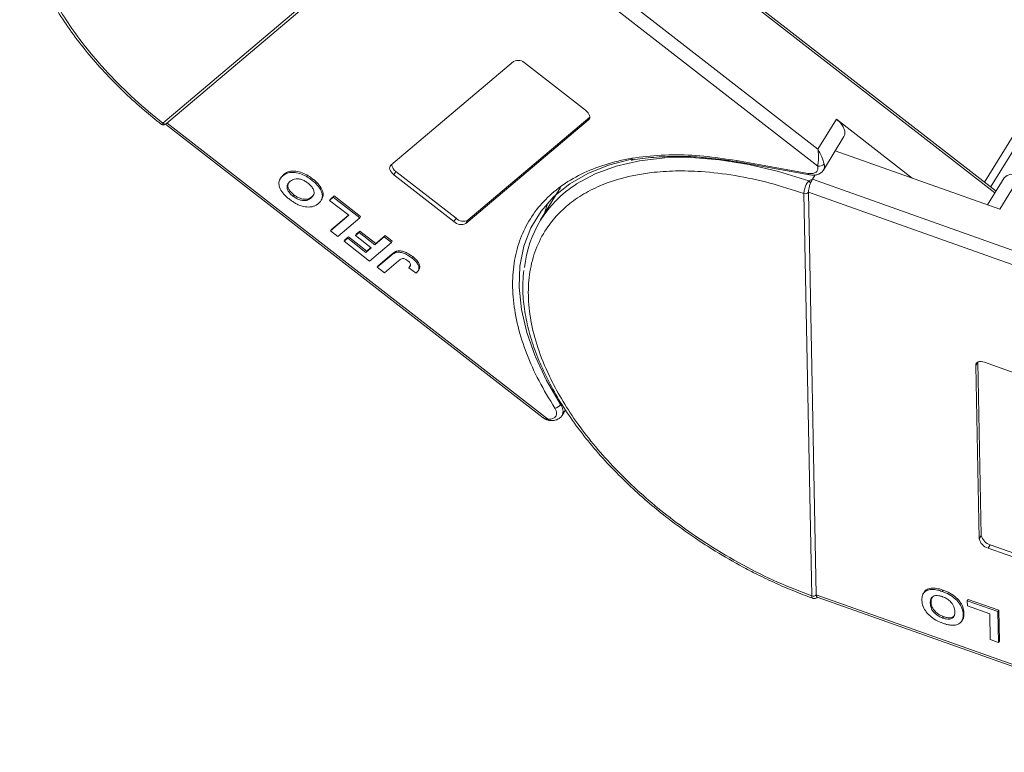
# Model space of a CAD drawing. Header units: millimetres. Extents: x 4144 to 5605, y 218 to 1251.
# Tile 26 of 45: x 5025 to 5097, y 979 to 1033. Entities that reach past the tile are written whole.
import ezdxf

# ---------------------------------------------------------------- set-up
doc = ezdxf.new("R2010")
doc.units = ezdxf.units.MM

msp = doc.modelspace()

# ---------------------------------------------------------------- linework, layer by layer
at = {"color": 7, "linetype": 'Continuous', "lineweight": 15}
for p, q in [((5124.73, 1068.859), (5095.097, 1020.789)), ((5095.55, 1020.437), (5125.007, 1068.222)), ((5082.981, 1023.189), (5056.988, 1043.403)), ((5035.344, 1025.077), (5056.072, 1042.624)), ((5035.607, 1025.061), (5056.335, 1042.607)), ((5056.369, 1042.646), (5082.973, 1021.958)), ((5095.942, 1020.132), (5070.495, 1039.921)), ((5070.44, 1039.779), (5095.865, 1020.007)), ((5051.918, 1022.022), (5060.847, 1029.581)), ((5061.712, 1029.427), (5066.082, 1026.029)), ((5035.343, 1025.077), (5035.344, 1025.077)), ((5035.533, 1025.015), (5062.998, 1003.656)), ((5035.607, 1025.06), (5035.6, 1025.055)), ((5063.327, 1003.568), (5035.646, 1025.093)), ((5066.309, 1025.334), (5057.38, 1017.775)), ((5057.53, 1018.018), (5066.395, 1025.523)), ((5066.388, 1025.461), (5066.309, 1025.334)), ((5084.331, 1025.379), (5082.981, 1023.189)), ((5089.837, 1021.096), (5084.331, 1025.379)), ((5083.385, 1021.671), (5084.884, 1024.104)), ((5084.252, 1023.078), (5096.213, 1018.833)), ((5077.055, 1022.361), (5082.284, 1021.426)), ((5077.144, 1022.26), (5082.373, 1021.325)), ((5044.126, 1021.352), (5044.066, 1021.255)), ((5052.295, 1021.571), (5052.145, 1021.328)), ((5056.515, 1017.93), (5052.145, 1021.328)), ((5052.295, 1021.571), (5056.665, 1018.173)), ((5082.373, 1021.325), (5082.378, 1021.324)), ((5082.587, 1021.001), (5082.786, 1021.324)), ((5043.919, 1021.107), (5043.859, 1021.009)), ((5046.233, 1021.038), (5046.173, 1020.941)), ((5082.334, 1020.883), (5082.587, 1021.001)), ((5112.684, 1010.32), (5082.587, 1021.001)), ((5096.539, 1021.1), (5095.334, 1019.145)), ((5096.213, 1018.833), (5097.713, 1021.266)), ((5044.804, 1019.78), (5044.864, 1019.878)), ((5064.27, 1020.405), (5062.816, 1018.045)), ((5081.97, 1019.971), (5081.97, 1019.973)), ((5082.543, 990.692), (5081.97, 1019.971)), ((5082.296, 1020.064), (5113.1, 1009.132)), ((5082.296, 1020.063), (5082.869, 990.784)), ((5046.188, 1019.743), (5046.128, 1019.646)), ((5046.865, 1019.485), (5046.925, 1019.583)), ((5047.732, 1019.695), (5047.466, 1019.47)), ((5047.466, 1019.47), (5047.526, 1019.567)), ((5047.466, 1019.47), (5048.867, 1018.381)), ((5047.526, 1019.567), (5047.792, 1019.792)), ((5047.732, 1019.695), (5047.792, 1019.792)), ((5049.657, 1018.197), (5047.732, 1019.695)), ((5047.792, 1019.792), (5049.717, 1018.295)), ((5063.35, 1019.295), (5063.075, 1018.465)), ((5048.867, 1018.381), (5047.538, 1017.256)), ((5047.598, 1017.353), (5048.838, 1018.403)), ((5048.063, 1016.848), (5049.657, 1018.197)), ((5049.717, 1018.295), (5049.657, 1018.197)), ((5056.665, 1018.173), (5056.515, 1017.93)), ((5057.53, 1018.018), (5057.38, 1017.775)), ((5047.538, 1017.256), (5047.598, 1017.353)), ((5047.538, 1017.256), (5048.063, 1016.848)), ((5049.613, 1017.136), (5049.347, 1016.911)), ((5049.347, 1016.911), (5049.407, 1017.009)), ((5049.407, 1017.009), (5049.673, 1017.234)), ((5049.613, 1017.136), (5049.673, 1017.234)), ((5050.769, 1016.238), (5049.613, 1017.136)), ((5049.673, 1017.234), (5050.829, 1016.335)), ((5048.784, 1016.719), (5048.518, 1016.494)), ((5048.518, 1016.494), (5048.578, 1016.591)), ((5048.518, 1016.494), (5050.374, 1015.051)), ((5048.578, 1016.591), (5048.844, 1016.816)), ((5048.784, 1016.719), (5048.844, 1016.816)), ((5050.114, 1015.684), (5048.784, 1016.719)), ((5048.844, 1016.816), (5050.174, 1015.781)), ((5049.347, 1016.911), (5050.503, 1016.013)), ((5050.374, 1015.051), (5051.968, 1016.4)), ((5051.443, 1016.809), (5050.769, 1016.238)), ((5050.769, 1016.238), (5050.829, 1016.335)), ((5050.829, 1016.335), (5051.503, 1016.906)), ((5051.443, 1016.809), (5051.503, 1016.906)), ((5051.968, 1016.4), (5051.443, 1016.809)), ((5051.503, 1016.906), (5052.028, 1016.498)), ((5052.028, 1016.498), (5051.968, 1016.4)), ((5050.503, 1016.013), (5050.114, 1015.684)), ((5050.114, 1015.684), (5050.174, 1015.781)), ((5050.174, 1015.781), (5050.474, 1016.035)), ((5052.362, 1015.773), (5052.302, 1015.676)), ((5051.939, 1015.466), (5050.934, 1014.615)), ((5050.994, 1014.712), (5051.999, 1015.563)), ((5051.459, 1014.206), (5052.491, 1015.08)), ((5051.999, 1015.563), (5051.939, 1015.466)), ((5053.516, 1015.374), (5053.456, 1015.277)), ((5050.934, 1014.615), (5050.994, 1014.712)), ((5050.934, 1014.615), (5051.459, 1014.206)), ((5053.283, 1014.659), (5053.223, 1014.562)), ((5053.223, 1014.562), (5053.768, 1014.171)), ((5053.91, 1014.337), (5053.97, 1014.435)), ((5094.623, 1007.705), (5094.475, 1007.466)), ((5094.625, 1007.706), (5094.872, 995.096)), ((5095.099, 1007.692), (5100.159, 1005.896)), ((5094.722, 994.852), (5094.475, 1007.466)), ((5064.377, 1003.821), (5064.629, 1004.229)), ((5094.872, 995.096), (5094.722, 994.852)), ((5095.514, 994.421), (5095.364, 994.177)), ((5100.423, 992.382), (5095.364, 994.177)), ((5095.514, 994.421), (5100.573, 992.625)), ((5082.543, 990.691), (5082.543, 990.692)), ((5082.869, 990.784), (5082.869, 990.783)), ((5114.927, 979.406), (5082.869, 990.783)), ((5082.935, 990.61), (5114.753, 979.318)), ((5090.71, 990.953), (5090.65, 990.856)), ((5092.086, 991.12), (5092.026, 991.022)), ((5091.221, 990.272), (5091.161, 990.175)), ((5093.855, 990.344), (5093.915, 990.442)), ((5093.855, 990.344), (5093.862, 989.969)), ((5096.085, 989.553), (5093.855, 990.344)), ((5093.862, 989.969), (5095.484, 989.394)), ((5093.915, 990.442), (5096.145, 989.65)), ((5092.065, 989.087), (5092.125, 989.184)), ((5093.552, 989.347), (5093.612, 989.444)), ((5095.484, 989.394), (5095.521, 987.517)), ((5096.145, 989.65), (5096.085, 989.553)), ((5096.129, 987.301), (5096.085, 989.553)), ((5096.145, 989.65), (5096.189, 987.398)), ((5093.462, 988.885), (5093.522, 988.983)), ((5095.521, 987.517), (5096.129, 987.301)), ((5096.129, 987.301), (5096.189, 987.398))]:
    msp.add_line(p, q, dxfattribs=at)
at = {"color": 7, "linetype": 'Continuous', "lineweight": 15, "flags": 128}
for points in [[(5066.082, 1026.029), (5066.182, 1025.941), (5066.267, 1025.846), (5066.332, 1025.747), (5066.375, 1025.649), (5066.394, 1025.555), (5066.39, 1025.47), (5066.361, 1025.395), (5066.309, 1025.334)], [(5084.884, 1024.104), (5084.946, 1024.26), (5084.942, 1024.524), (5084.83, 1024.816), (5084.62, 1025.109), (5084.331, 1025.379)], [(5052.145, 1021.328), (5052.044, 1021.416), (5051.96, 1021.511), (5051.895, 1021.609), (5051.852, 1021.707), (5051.832, 1021.801), (5051.837, 1021.887), (5051.866, 1021.962), (5051.918, 1022.022)], [(5062.434, 1008.082), (5062.415, 1008.127), (5061.805, 1009.852), (5061.415, 1011.532), (5061.251, 1013.151), (5061.314, 1014.69), (5061.604, 1016.134), (5062.117, 1017.468), (5062.848, 1018.676), (5063.789, 1019.747), (5064.93, 1020.669), (5066.26, 1021.433), (5067.764, 1022.03), (5069.426, 1022.454), (5069.552, 1022.478)], [(5065.367, 1020.63), (5065.43, 1020.671), (5066.79, 1021.405), (5068.324, 1021.968), (5070.015, 1022.356), (5071.844, 1022.563), (5073.792, 1022.587), (5075.838, 1022.429), (5077.959, 1022.089), (5080.132, 1021.572), (5082.334, 1020.883)], [(5096.539, 1021.1), (5096.555, 1021.124), (5096.742, 1021.284), (5097.013, 1021.363), (5097.347, 1021.357), (5097.713, 1021.266)], [(5064.272, 1004.617), (5063.241, 1006.376), (5062.434, 1008.082)], [(5094.475, 1007.466), (5094.486, 1007.549), (5094.52, 1007.621), (5094.577, 1007.678), (5094.654, 1007.718), (5094.749, 1007.74), (5094.858, 1007.743), (5094.976, 1007.727), (5095.099, 1007.692)]]:
    msp.add_lwpolyline(points, dxfattribs=at)
at = {"color": 7, "linetype": 'Continuous', "lineweight": 15}
for centre, radius, start, end in [((5061.168, 1028.882), 0.769, 45.02356, 114.68754), ((5035.486, 1025.236), 0.214, 228.18344, 302.03555), ((5035.486, 1025.235), 0.212, 227.99642, 304.73833), ((5052.663, 1022.149), 0.685, 186.09908, 237.53223), ((5077.183, 1022.384), 0.13, 189.87029, 252.31006), ((5083.069, 1022.398), 0.45, 257.71072, 323.94993), ((5082.878, 1021.957), 0.581, 330.58709, 17.60777), ((5082.412, 1021.448), 0.13, 189.87029, 252.31006), ((5069.806, 1013.736), 8.2, 122.77709, 174.11725), ((5081.897, 1020.469), 0.602, 24.23005, 43.4042), ((5082.072, 1020.235), 0.281, 248.61148, 322.63762), ((5082.072, 1020.233), 0.281, 248.63912, 322.76146), ((5057.058, 1018.474), 0.769, 225.02356, 294.68754), ((5057.208, 1018.717), 0.769, 225.02356, 294.68754), ((5063.783, 1004.942), 0.588, 276.62926, 326.39721), ((5063.691, 1004.136), 0.755, 335.18201, 39.60691), ((5063.464, 1003.601), 0.141, 193.81753, 257.89731), ((5095.603, 995.047), 0.902, 192.48282, 254.58669), ((5095.753, 995.291), 0.902, 192.48282, 254.58669), ((5082.645, 990.954), 0.281, 248.63912, 322.76146), ((5082.645, 990.952), 0.281, 248.66412, 322.884)]:
    msp.add_arc(centre, radius, start, end, dxfattribs=at)
for points, knots in [([(5035.344, 1025.077), (5034.646, 1025.651), (5033.229, 1026.817), (5031.31, 1028.731), (5029.704, 1030.604), (5028.417, 1032.385), (5027.409, 1034.038), (5026.583, 1035.7), (5025.747, 1037.9), (5025.329, 1040.02), (5025.338, 1041.981), (5025.572, 1043.483), (5026.097, 1044.969), (5026.966, 1046.364), (5028.104, 1047.541), (5029.505, 1048.513), (5031.186, 1049.277), (5032.993, 1049.765), (5034.832, 1050.019), (5036.639, 1050.086), (5038.554, 1049.986), (5041.225, 1049.624), (5044.002, 1048.928), (5046.78, 1047.929), (5049.028, 1046.962), (5051.402, 1045.74), (5053.841, 1044.265), (5055.336, 1043.165), (5056.072, 1042.624)], [0, 0, 0, 0, 0.038862, 0.078912, 0.120068, 0.152227, 0.184382, 0.217215, 0.250043, 0.315618, 0.347778, 0.379932, 0.421093, 0.461142, 0.5, 0.538863, 0.578912, 0.620068, 0.652227, 0.684382, 0.717215, 0.750043, 0.815618, 0.847778, 0.879932, 0.921093, 0.96114, 1, 1, 1, 1]), ([(5025.037, 1042.937), (5025, 1042.622), (5024.909, 1041.857), (5024.973, 1040.572), (5025.197, 1039.108), (5025.6, 1037.608), (5026.17, 1036.088), (5026.9, 1034.558), (5027.783, 1033.034), (5028.808, 1031.527), (5029.962, 1030.052), (5031.226, 1028.627), (5032.572, 1027.278), (5033.901, 1026.07), (5034.807, 1025.343), (5035.218, 1025.013)], [0, 0, 0, 0, 0.057161, 0.138712, 0.220338, 0.301932, 0.383411, 0.464705, 0.545726, 0.626386, 0.706524, 0.785823, 0.8636, 0.938084, 1, 1, 1, 1]), ([(5035.215, 1025.011), (5035.236, 1024.998), (5035.285, 1024.966), (5035.375, 1024.955), (5035.48, 1024.974), (5035.548, 1025.021), (5035.58, 1025.043)], [0, 0, 0, 0, 0.181526, 0.426853, 0.726189, 1, 1, 1, 1]), ([(5035.221, 1025.016), (5035.222, 1025.012), (5035.228, 1025.002), (5035.269, 1025.019), (5035.317, 1025.056), (5035.343, 1025.077)], [0, 0, 0, 0, 0.196286, 0.557945, 1, 1, 1, 1]), ([(5063.85, 1004.358), (5063.449, 1005.019), (5062.647, 1006.34), (5061.762, 1008.329), (5061.129, 1010.299), (5060.79, 1012.221), (5060.75, 1014.05), (5061.008, 1015.743), (5061.549, 1017.282), (5062.362, 1018.653), (5063.435, 1019.853), (5064.771, 1020.873), (5066.358, 1021.696), (5068.185, 1022.304), (5070.21, 1022.68), (5072.385, 1022.812), (5074.668, 1022.729), (5076.259, 1022.484), (5077.055, 1022.361)], [0, 0, 0, 0, 0.061652, 0.123307, 0.186435, 0.25, 0.313565, 0.376693, 0.438342, 0.5, 0.561649, 0.623307, 0.686435, 0.75, 0.813565, 0.876693, 0.938344, 1, 1, 1, 1]), ([(5082.973, 1021.958), (5082.984, 1022.031), (5083.008, 1022.188), (5083.034, 1022.516), (5083.032, 1022.865), (5082.998, 1023.081), (5082.981, 1023.189)], [0, 0, 0, 0, 0.234359, 0.498216, 0.748481, 1, 1, 1, 1]), ([(5082.981, 1023.189), (5083.083, 1023.01), (5083.242, 1022.731), (5083.372, 1022.358), (5083.414, 1022.203), (5083.433, 1022.133)], [0, 0, 0, 0, 0.498413, 0.772928, 1, 1, 1, 1]), ([(5069.428, 1022.38), (5069.446, 1022.384), (5069.945, 1022.501), (5071.024, 1022.611), (5072.66, 1022.691), (5074.124, 1022.652), (5075.055, 1022.541), (5075.388, 1022.502)], [0, 0, 0, 0, 0.010344, 0.289294, 0.567599, 0.845273, 1, 1, 1, 1]), ([(5075.388, 1022.502), (5075.649, 1022.478), (5076.222, 1022.425), (5076.821, 1022.308), (5077.149, 1022.244)], [0, 0, 0, 0, 0.4531909, 1, 1, 1, 1]), ([(5043.942, 1021.093), (5043.968, 1021.155), (5044.01, 1021.254), (5044.094, 1021.325), (5044.126, 1021.352)], [0, 0, 0, 0, 0.6218035, 1, 1, 1, 1]), ([(5044.066, 1021.255), (5044.11, 1021.289), (5044.244, 1021.393), (5044.526, 1021.506), (5044.951, 1021.518), (5045.413, 1021.401), (5045.834, 1021.19), (5046.07, 1021.016), (5046.173, 1020.941)], [0, 0, 0, 0, 0.101888, 0.307343, 0.492963, 0.678647, 0.860791, 1, 1, 1, 1]), ([(5044.126, 1021.352), (5044.17, 1021.387), (5044.304, 1021.491), (5044.586, 1021.603), (5045.011, 1021.616), (5045.473, 1021.498), (5045.894, 1021.287), (5046.13, 1021.113), (5046.233, 1021.038)], [0, 0, 0, 0, 0.101888, 0.307343, 0.492963, 0.678647, 0.860791, 1, 1, 1, 1]), ([(5082.543, 990.692), (5081.712, 991.014), (5080.025, 991.667), (5077.495, 992.929), (5075.18, 994.29), (5073.12, 995.695), (5071.319, 997.085), (5069.618, 998.569), (5067.518, 1000.653), (5065.725, 1002.839), (5064.298, 1005.045), (5063.34, 1006.84), (5062.566, 1008.751), (5062.061, 1010.718), (5061.873, 1012.565), (5061.991, 1014.304), (5062.425, 1015.938), (5063.135, 1017.322), (5064.036, 1018.457), (5065.053, 1019.368), (5066.256, 1020.141), (5068.097, 1020.969), (5070.244, 1021.471), (5072.613, 1021.633), (5074.646, 1021.585), (5076.94, 1021.311), (5079.455, 1020.782), (5081.14, 1020.239), (5081.97, 1019.971)], [0, 0, 0, 0, 0.038862, 0.078912, 0.1200677, 0.1522272, 0.1843815, 0.2172151, 0.2500433, 0.3156185, 0.347778, 0.3799323, 0.4210926, 0.4611415, 0.5, 0.5388632, 0.578912, 0.6200677, 0.6522272, 0.6843815, 0.7172151, 0.7500433, 0.8156185, 0.847778, 0.8799323, 0.9210926, 0.9611404, 1, 1, 1, 1]), ([(5082.378, 1021.324), (5082.483, 1021.313), (5082.696, 1021.29), (5082.986, 1021.349), (5083.235, 1021.474), (5083.338, 1021.612), (5083.39, 1021.681)], [0, 0, 0, 0, 0.241276, 0.489916, 0.743655, 1, 1, 1, 1]), ([(5044.545, 1019.55), (5044.474, 1019.608), (5044.257, 1019.783), (5043.962, 1020.114), (5043.779, 1020.508), (5043.772, 1020.88), (5043.908, 1021.112), (5044.035, 1021.227), (5044.066, 1021.255)], [0, 0, 0, 0, 0.101398, 0.306996, 0.506144, 0.685262, 0.924557, 1, 1, 1, 1]), ([(5044.583, 1020.84), (5044.543, 1020.802), (5044.442, 1020.707), (5044.354, 1020.531), (5044.376, 1020.302), (5044.487, 1020.085), (5044.647, 1019.908), (5044.763, 1019.814), (5044.804, 1019.78)], [0, 0, 0, 0, 0.159697, 0.4009, 0.570524, 0.740194, 0.908408, 1, 1, 1, 1]), ([(5044.864, 1019.878), (5044.793, 1019.937), (5044.651, 1020.056), (5044.495, 1020.265), (5044.42, 1020.473), (5044.422, 1020.645), (5044.48, 1020.72), (5044.504, 1020.751)], [0, 0, 0, 0, 0.208053, 0.417842, 0.636988, 0.853497, 1, 1, 1, 1]), ([(5045.908, 1020.715), (5045.832, 1020.77), (5045.678, 1020.88), (5045.414, 1020.991), (5045.149, 1021.045), (5044.864, 1021.02), (5044.692, 1020.928), (5044.598, 1020.852), (5044.583, 1020.84)], [0, 0, 0, 0, 0.159091, 0.319451, 0.485991, 0.660682, 0.944289, 1, 1, 1, 1]), ([(5046.128, 1019.646), (5046.168, 1019.683), (5046.28, 1019.788), (5046.365, 1019.989), (5046.308, 1020.251), (5046.17, 1020.478), (5046.014, 1020.63), (5045.922, 1020.703), (5045.908, 1020.715)], [0, 0, 0, 0, 0.159163, 0.441094, 0.61902, 0.796885, 0.968573, 1, 1, 1, 1]), ([(5046.173, 1020.941), (5046.244, 1020.883), (5046.46, 1020.708), (5046.76, 1020.376), (5046.944, 1019.98), (5046.95, 1019.607), (5046.815, 1019.382), (5046.691, 1019.271), (5046.664, 1019.246)], [0, 0, 0, 0, 0.102171, 0.30922, 0.51365, 0.692275, 0.932413, 1, 1, 1, 1]), ([(5046.233, 1021.038), (5046.304, 1020.98), (5046.52, 1020.805), (5046.822, 1020.472), (5046.999, 1020.08), (5047.022, 1019.773), (5046.935, 1019.646), (5046.902, 1019.596)], [0, 0, 0, 0, 0.127054, 0.384531, 0.63875, 0.860879, 1, 1, 1, 1]), ([(5081.97, 1019.973), (5081.971, 1020.017), (5081.973, 1020.098), (5082.002, 1020.258), (5082.046, 1020.416), (5082.107, 1020.569), (5082.173, 1020.695), (5082.247, 1020.804), (5082.307, 1020.858), (5082.334, 1020.883)], [0, 0, 0, 0, 0.1718456, 0.312445, 0.4991009, 0.6298393, 0.7575038, 0.8890244, 1, 1, 1, 1]), ([(5082.446, 1020.716), (5082.418, 1020.642), (5082.363, 1020.494), (5082.312, 1020.273), (5082.296, 1020.135), (5082.296, 1020.074), (5082.296, 1020.064)], [0, 0, 0, 0, 0.313343, 0.6267, 0.940056, 1, 1, 1, 1]), ([(5046.188, 1019.743), (5046.144, 1019.708), (5046.031, 1019.622), (5045.814, 1019.543), (5045.526, 1019.552), (5045.249, 1019.635), (5045.024, 1019.758), (5044.905, 1019.847), (5044.864, 1019.878)], [0, 0, 0, 0, 0.158617, 0.400864, 0.573059, 0.745486, 0.912985, 1, 1, 1, 1]), ([(5082.296, 1020.064), (5082.296, 1020.064), (5082.296, 1020.063), (5082.296, 1020.063), (5082.296, 1020.063), (5082.296, 1020.063)], [0, 0, 0, 0, 0.3846646, 0.6923323, 1, 1, 1, 1]), ([(5045.183, 1019.156), (5045.141, 1019.175), (5045.058, 1019.215), (5044.942, 1019.28), (5044.834, 1019.345), (5044.736, 1019.41), (5044.639, 1019.478), (5044.576, 1019.526), (5044.545, 1019.55)], [0, 0, 0, 0, 0.185429, 0.37219, 0.527708, 0.683877, 0.841678, 1, 1, 1, 1]), ([(5044.804, 1019.78), (5044.88, 1019.725), (5045.033, 1019.615), (5045.295, 1019.5), (5045.558, 1019.443), (5045.84, 1019.464), (5046.015, 1019.555), (5046.11, 1019.631), (5046.128, 1019.646)], [0, 0, 0, 0, 0.159186, 0.319845, 0.483838, 0.656366, 0.932671, 1, 1, 1, 1]), ([(5046.137, 1018.998), (5046.066, 1018.991), (5045.924, 1018.977), (5045.626, 1019.006), (5045.37, 1019.074), (5045.203, 1019.147), (5045.183, 1019.156)], [0, 0, 0, 0, 0.250896, 0.502166, 0.940512, 1, 1, 1, 1]), ([(5046.664, 1019.246), (5046.642, 1019.228), (5046.599, 1019.193), (5046.525, 1019.143), (5046.444, 1019.096), (5046.351, 1019.054), (5046.25, 1019.019), (5046.175, 1019.005), (5046.137, 1018.998)], [0, 0, 0, 0, 0.15395, 0.308181, 0.478699, 0.649961, 0.824203, 1, 1, 1, 1]), ([(5046.274, 1019.854), (5046.257, 1019.823), (5046.234, 1019.782), (5046.197, 1019.75), (5046.188, 1019.743)], [0, 0, 0, 0, 0.756213, 1, 1, 1, 1]), ([(5051.939, 1015.466), (5051.961, 1015.484), (5052.004, 1015.519), (5052.066, 1015.564), (5052.125, 1015.601), (5052.18, 1015.629), (5052.237, 1015.657), (5052.28, 1015.67), (5052.302, 1015.676)], [0, 0, 0, 0, 0.20827, 0.416707, 0.561481, 0.706573, 0.852825, 1, 1, 1, 1]), ([(5051.999, 1015.563), (5052.021, 1015.581), (5052.064, 1015.616), (5052.126, 1015.661), (5052.185, 1015.698), (5052.24, 1015.727), (5052.297, 1015.754), (5052.34, 1015.767), (5052.362, 1015.773)], [0, 0, 0, 0, 0.20827, 0.416707, 0.561481, 0.706573, 0.852825, 1, 1, 1, 1]), ([(5052.302, 1015.676), (5052.371, 1015.687), (5052.51, 1015.708), (5052.772, 1015.661), (5053.106, 1015.53), (5053.324, 1015.372), (5053.456, 1015.277)], [0, 0, 0, 0, 0.20646, 0.413515, 0.645211, 1, 1, 1, 1]), ([(5052.362, 1015.773), (5052.431, 1015.784), (5052.57, 1015.805), (5052.832, 1015.758), (5053.166, 1015.628), (5053.384, 1015.47), (5053.516, 1015.374)], [0, 0, 0, 0, 0.20646, 0.413515, 0.645211, 1, 1, 1, 1]), ([(5053.156, 1015.078), (5053.107, 1015.114), (5053.029, 1015.171), (5052.907, 1015.223), (5052.804, 1015.242), (5052.646, 1015.206), (5052.559, 1015.135), (5052.491, 1015.08)], [0, 0, 0, 0, 0.1893295, 0.3022223, 0.4156123, 0.5487324, 1, 1, 1, 1]), ([(5053.35, 1014.785), (5053.345, 1014.817), (5053.337, 1014.877), (5053.273, 1014.974), (5053.207, 1015.038), (5053.166, 1015.071), (5053.156, 1015.078)], [0, 0, 0, 0, 0.330398, 0.624767, 0.917361, 1, 1, 1, 1]), ([(5053.456, 1015.277), (5053.527, 1015.218), (5053.689, 1015.086), (5053.885, 1014.85), (5053.977, 1014.61), (5053.954, 1014.365), (5053.841, 1014.247), (5053.768, 1014.171)], [0, 0, 0, 0, 0.155292, 0.353145, 0.543243, 0.704067, 1, 1, 1, 1]), ([(5053.516, 1015.374), (5053.587, 1015.316), (5053.749, 1015.183), (5053.946, 1014.947), (5054.033, 1014.709), (5054.03, 1014.536), (5053.974, 1014.469), (5053.954, 1014.445)], [0, 0, 0, 0, 0.196051, 0.445833, 0.685825, 0.88886, 1, 1, 1, 1]), ([(5053.223, 1014.562), (5053.232, 1014.571), (5053.252, 1014.591), (5053.279, 1014.622), (5053.305, 1014.657), (5053.328, 1014.694), (5053.346, 1014.736), (5053.349, 1014.769), (5053.35, 1014.785)], [0, 0, 0, 0, 0.155996, 0.312125, 0.480895, 0.650212, 0.823248, 1, 1, 1, 1]), ([(5053.283, 1014.659), (5053.292, 1014.669), (5053.311, 1014.687), (5053.327, 1014.707), (5053.335, 1014.716)], [0, 0, 0, 0, 0.528578, 1, 1, 1, 1]), ([(5061.605, 1014.379), (5061.572, 1014.1), (5061.487, 1013.37), (5061.552, 1012.123), (5061.775, 1010.659), (5062.179, 1009.159), (5062.748, 1007.638), (5063.479, 1006.109), (5064.362, 1004.585), (5065.387, 1003.078), (5066.54, 1001.603), (5067.805, 1000.178), (5069.15, 998.828), (5070.527, 997.585), (5071.795, 996.547), (5072.971, 995.662), (5074.16, 994.822), (5075.034, 994.268), (5075.517, 993.962)], [0, 0, 0, 0, 0.043277, 0.113008, 0.182802, 0.252569, 0.322237, 0.391747, 0.461024, 0.529992, 0.598514, 0.666318, 0.732821, 0.796508, 0.855481, 0.897587, 0.943372, 1, 1, 1, 1]), ([(5063.85, 1004.358), (5063.887, 1004.292), (5063.963, 1004.158), (5063.994, 1003.966), (5063.965, 1003.795), (5063.891, 1003.715), (5063.855, 1003.675)], [0, 0, 0, 0, 0.245513, 0.5, 0.754487, 1, 1, 1, 1]), ([(5063.003, 1003.653), (5063.061, 1003.611), (5063.187, 1003.521), (5063.348, 1003.484), (5063.434, 1003.464)], [0, 0, 0, 0, 0.466092, 1, 1, 1, 1]), ([(5063.008, 1003.668), (5063.04, 1003.639), (5063.128, 1003.559), (5063.25, 1003.564), (5063.327, 1003.568)], [0, 0, 0, 0, 0.372605, 1, 1, 1, 1]), ([(5063.434, 1003.464), (5063.532, 1003.457), (5063.73, 1003.443), (5063.997, 1003.507), (5064.228, 1003.628), (5064.327, 1003.757), (5064.377, 1003.821)], [0, 0, 0, 0, 0.241548, 0.490234, 0.743855, 1, 1, 1, 1]), ([(5075.517, 993.962), (5076.19, 993.562), (5077.132, 993.002), (5078.56, 992.258), (5079.784, 991.667), (5081.198, 991.048), (5082.147, 990.695), (5082.61, 990.523)], [0, 0, 0, 0, 0.293197, 0.411137, 0.60651, 0.808378, 1, 1, 1, 1]), ([(5090.718, 990.949), (5090.722, 990.962), (5090.757, 991.07), (5090.951, 991.199), (5091.299, 991.286), (5091.704, 991.243), (5091.97, 991.157), (5092.086, 991.12)], [0, 0, 0, 0, 0.03456, 0.29328, 0.552092, 0.805968, 1, 1, 1, 1]), ([(5082.611, 990.526), (5082.601, 990.528), (5082.576, 990.533), (5082.551, 990.587), (5082.546, 990.654), (5082.543, 990.691)], [0, 0, 0, 0, 0.221374, 0.571744, 1, 1, 1, 1]), ([(5082.609, 990.519), (5082.649, 990.51), (5082.725, 990.493), (5082.852, 990.525), (5082.924, 990.573), (5082.964, 990.6)], [0, 0, 0, 0, 0.337831, 0.638812, 1, 1, 1, 1]), ([(5082.869, 990.783), (5082.873, 990.736), (5082.88, 990.647), (5082.918, 990.624), (5082.936, 990.613)], [0, 0, 0, 0, 0.521806, 1, 1, 1, 1]), ([(5090.553, 990.401), (5090.554, 990.46), (5090.557, 990.639), (5090.641, 990.896), (5090.883, 991.106), (5091.241, 991.188), (5091.644, 991.146), (5091.91, 991.06), (5092.026, 991.022)], [0, 0, 0, 0, 0.101888, 0.307343, 0.492963, 0.678647, 0.860791, 1, 1, 1, 1]), ([(5092.034, 990.646), (5091.949, 990.673), (5091.778, 990.725), (5091.541, 990.729), (5091.345, 990.667), (5091.195, 990.507), (5091.161, 990.323), (5091.161, 990.196), (5091.161, 990.175)], [0, 0, 0, 0, 0.159091, 0.319451, 0.485991, 0.660682, 0.944289, 1, 1, 1, 1]), ([(5091.221, 990.272), (5091.22, 990.332), (5091.218, 990.46), (5091.279, 990.557), (5091.312, 990.608)], [0, 0, 0, 0, 0.474399, 1, 1, 1, 1]), ([(5092.026, 991.022), (5092.11, 990.99), (5092.365, 990.894), (5092.785, 990.66), (5093.182, 990.3), (5093.457, 989.885), (5093.542, 989.57), (5093.55, 989.387), (5093.552, 989.347)], [0, 0, 0, 0, 0.102171, 0.30922, 0.51365, 0.692275, 0.932413, 1, 1, 1, 1]), ([(5092.945, 989.548), (5092.941, 989.609), (5092.93, 989.778), (5092.833, 990.043), (5092.609, 990.31), (5092.362, 990.502), (5092.159, 990.6), (5092.051, 990.64), (5092.034, 990.646)], [0, 0, 0, 0, 0.159163, 0.441094, 0.61902, 0.796885, 0.968573, 1, 1, 1, 1]), ([(5092.086, 991.12), (5092.17, 991.088), (5092.425, 990.991), (5092.845, 990.757), (5093.242, 990.397), (5093.517, 989.982), (5093.602, 989.667), (5093.61, 989.484), (5093.612, 989.444)], [0, 0, 0, 0, 0.102171, 0.30922, 0.51365, 0.692275, 0.932413, 1, 1, 1, 1]), ([(5092.08, 988.709), (5091.995, 988.741), (5091.74, 988.838), (5091.324, 989.072), (5090.929, 989.431), (5090.652, 989.845), (5090.563, 990.168), (5090.555, 990.356), (5090.553, 990.401)], [0, 0, 0, 0, 0.101398, 0.306996, 0.506144, 0.685262, 0.924557, 1, 1, 1, 1]), ([(5091.161, 990.175), (5091.165, 990.114), (5091.174, 989.96), (5091.251, 989.721), (5091.431, 989.475), (5091.655, 989.282), (5091.879, 989.158), (5092.016, 989.106), (5092.065, 989.087)], [0, 0, 0, 0, 0.159697, 0.4009, 0.570524, 0.740194, 0.908408, 1, 1, 1, 1]), ([(5092.125, 989.184), (5092.04, 989.218), (5091.869, 989.287), (5091.624, 989.449), (5091.425, 989.648), (5091.27, 989.91), (5091.227, 990.117), (5091.222, 990.247), (5091.221, 990.272)], [0, 0, 0, 0, 0.160292, 0.321922, 0.490761, 0.657569, 0.933883, 1, 1, 1, 1]), ([(5092.065, 989.087), (5092.15, 989.061), (5092.321, 989.007), (5092.559, 988.999), (5092.756, 989.057), (5092.907, 989.211), (5092.944, 989.393), (5092.944, 989.523), (5092.945, 989.548)], [0, 0, 0, 0, 0.159186, 0.319845, 0.483838, 0.656366, 0.932671, 1, 1, 1, 1]), ([(5092.923, 989.306), (5092.916, 989.284), (5092.888, 989.205), (5092.749, 989.127), (5092.53, 989.09), (5092.306, 989.125), (5092.171, 989.169), (5092.125, 989.184)], [0, 0, 0, 0, 0.102552, 0.360484, 0.618762, 0.86966, 1, 1, 1, 1]), ([(5093.552, 989.347), (5093.553, 989.317), (5093.553, 989.257), (5093.546, 989.167), (5093.532, 989.076), (5093.508, 988.987), (5093.474, 988.901), (5093.44, 988.85), (5093.422, 988.824)], [0, 0, 0, 0, 0.1539502, 0.3081809, 0.478699, 0.6499612, 0.8242026, 1, 1, 1, 1]), ([(5093.612, 989.444), (5093.613, 989.414), (5093.613, 989.354), (5093.606, 989.264), (5093.592, 989.174), (5093.567, 989.084), (5093.544, 989.02), (5093.524, 988.989), (5093.521, 988.983)], [0, 0, 0, 0, 0.178589, 0.357503, 0.555311, 0.753983, 0.95611, 1, 1, 1, 1]), ([(5092.744, 988.561), (5092.705, 988.564), (5092.627, 988.569), (5092.511, 988.589), (5092.4, 988.612), (5092.295, 988.64), (5092.188, 988.672), (5092.116, 988.697), (5092.08, 988.709)], [0, 0, 0, 0, 0.185429, 0.37219, 0.527708, 0.683877, 0.841678, 1, 1, 1, 1]), ([(5093.422, 988.824), (5093.385, 988.784), (5093.312, 988.703), (5093.115, 988.598), (5092.914, 988.556), (5092.762, 988.56), (5092.744, 988.561)], [0, 0, 0, 0, 0.250896, 0.502166, 0.940512, 1, 1, 1, 1])]:
    msp.add_open_spline(points, degree=3, knots=knots, dxfattribs=at)
for points in [[(5082.284, 1021.426), (5082.402, 1021.414), (5082.639, 1021.391), (5082.788, 1021.481), (5082.862, 1021.526)], [(5082.862, 1021.526), (5082.912, 1021.583), (5083.01, 1021.697), (5082.985, 1021.871), (5082.973, 1021.958)], [(5082.587, 1021.001), (5082.562, 1020.958), (5082.513, 1020.873), (5082.468, 1020.768), (5082.446, 1020.716)], [(5063.327, 1003.568), (5063.435, 1003.561), (5063.65, 1003.548), (5063.786, 1003.633), (5063.855, 1003.675)]]:
    msp.add_open_spline(points, degree=3, dxfattribs=at)

doc.saveas('drawing.dxf')
